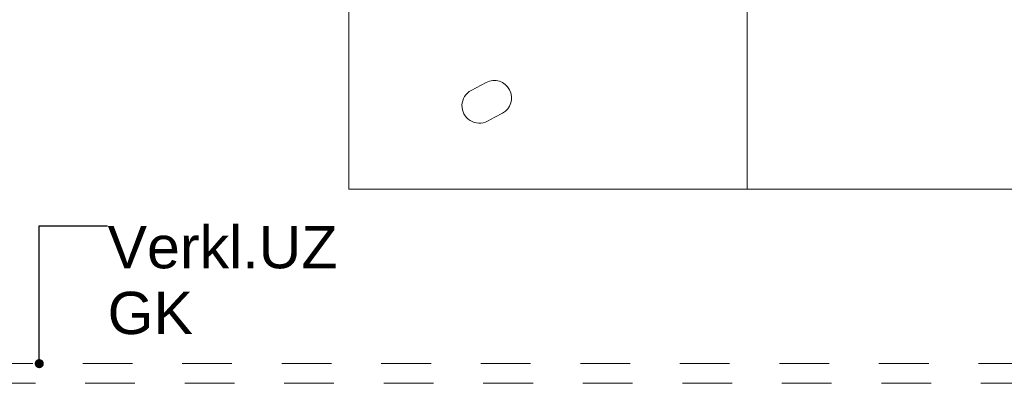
# Model space of a CAD drawing. Header units: metres. Extents: x -4 to 99, y -11 to 17.
# Tile 159 of 256: x 18.848 to 20.827, y 0.71 to 1.441. Entities that reach past the tile are written whole.
import ezdxf

# ---------------------------------------------------------------- set-up
doc = ezdxf.new("R2010")
doc.units = ezdxf.units.M
doc.header["$MEASUREMENT"] = 0
doc.linetypes.add('Untersicht', pattern=[0.1, 0.075, -0.025])
doc.linetypes.add('Wipeout_Contour', pattern=[1, 0, -1])
for name, color, linetype in [('152 - Bemaßung_ Beschriftung.Ausbau', 7, 'Continuous'), ('608 - Struktur.Träger', 7, 'Continuous'), ('701 - Einrichtung.Möbel', 7, 'Continuous'), ('Neubau_152 - Bemaßung_ Beschriftung.Ausbau', 7, 'Continuous'), ('Neubau_653 - Abdeckung.TB Verkofferung', 7, 'Continuous')]:
    doc.layers.add(name, color=color, linetype=linetype)
doc.styles.add('ERSTELLTER_STIL_2', font='txt')
doc.dimstyles.new('ERSTELLTER_STIL__2', dxfattribs={"dimtxt": 0.1, "dimasz": 0.0532, "dimexe": 0.18, "dimexo": 0.0625, "dimgap": 0, "dimtad": 1, "dimtih": 1, "dimtoh": 1, "dimzin": 0, "dimdsep": 46, "dimtxsty": 'ERSTELLTER_STIL_2', "dimblk": 'ARROWHEAD_2', "dimblk1": 'ARROWHEAD_2', "dimblk2": 'ARROWHEAD_2', "dimcen": 0.09, "dimse1": 1, "dimse2": 1, "dimclrd": 7, "dimclre": 7, "dimclrt": 7, "dimazin": 0, "dimtfac": 1, "dimtdec": 4, "dimtmove": 0, "dimatfit": 3, "dimfxl": 1, "dimtolj": 1, "dimtzin": 0, "dimarcsym": 0})
doc.dimstyles.new('ERSTELLTER_STIL__6', dxfattribs={"dimtxt": 0.18, "dimasz": 0.03648, "dimexe": 0.18, "dimexo": 0.0625, "dimgap": 0, "dimtad": 0, "dimtih": 1, "dimtoh": 1, "dimdec": 4, "dimzin": 0, "dimdsep": 46, "dimcen": 0.09, "dimadec": 0, "dimazin": 0, "dimtfac": 1, "dimtdec": 4, "dimtmove": 0, "dimatfit": 3, "dimldrblk": 'ARROWHEAD_11', "dimfxl": 1, "dimtolj": 1, "dimtzin": 0, "dimarcsym": 0})

# ---------------------------------------------------------------- blocks, each defined once
blk = doc.blocks.new('ARROWHEAD_11')
at = {"color": 0, "linetype": 'Continuous', "lineweight": 0}
blk.add_line((0, 0), (-1, 0), dxfattribs=at)
at = {"color": 0, "linetype": 'Continuous', "lineweight": 0, "const_width": 0.25, "flags": 128}
blk.add_lwpolyline([(-0.125, 0, 1), (0.125, 0, 1)], format="xyb", close=True, dxfattribs=at)
blk = doc.blocks.new('*D431')
at = {"layer": '152 - Bemaßung_ Beschriftung.Ausbau', "color": 7, "linetype": 'Continuous', "lineweight": 5}
for p, q in [((18.59, -4.6125), (18.59, -4.5075)), ((22.06, -4.6125), (22.06, -4.5075)), ((18.6102, -4.525), (18.5698, -4.595)), ((22.0802, -4.525), (22.0398, -4.595)), ((18.47, -4.56), (18.59, -4.56)), ((18.59, -4.56), (22.06, -4.56))]:
    blk.add_line(p, q, dxfattribs=at)
at = {"layer": '152 - Bemaßung_ Beschriftung.Ausbau', "color": 7, "lineweight": 5, "char_height": 0.1, "attachment_point": 7, "style": 'ERSTELLTER_STIL_2'}
for s, insert in [('\\A1;{\\pql;\\fArial|b0|i0|c0|p38;3,47}', (20.1161, -4.54)), ('\\A1;{\\pql;\\fArial|b0|i0|c0|p38;13}', (21.888, -4.54))]:
    blk.add_mtext(s, dxfattribs=dict(at, insert=insert))
blk = doc.blocks.new('ARROWHEAD_2')
at = {"color": 0, "linetype": 'Continuous', "lineweight": 0}
for p, q in [((-0.378, -0.655), (0.378, 0.655)), ((0, 0), (-1, 0))]:
    blk.add_line(p, q, dxfattribs=at)

msp = doc.modelspace()

# ---------------------------------------------------------------- linework, layer by layer
at = {"layer": '608 - Struktur.Träger', "color": 7, "linetype": 'Untersicht', "lineweight": 13}
msp.add_line((0.38, 0.71), (61.88, 0.71), dxfattribs=at)
at = {"layer": 'Neubau_653 - Abdeckung.TB Verkofferung', "color": 1, "linetype": 'Untersicht', "lineweight": 9}
msp.add_line((7.975, 0.7495), (29.23, 0.7495), dxfattribs=at)

# ---------------------------------------------------------------- texts
at = {"layer": 'Neubau_152 - Bemaßung_ Beschriftung.Ausbau', "color": 1, "linetype": 'Continuous', "lineweight": 13, "insert": (19.0251, 1.0261), "char_height": 0.085, "attachment_point": 1, "line_spacing_factor": 0.933036, "style": 'ERSTELLTER_STIL_2'}
msp.add_mtext('\\A1;{\\pql;\\fArial|b0|i0|c0|p38;Verkl.U\\fArial|b0|i0|c0|p38;Z\\P\\pql;\\fArial|b0|i0|c0|p38;GK}', dxfattribs=at)

# ---------------------------------------------------------------- leaders
at = {"layer": 'Neubau_152 - Bemaßung_ Beschriftung.Ausbau', "color": 1, "linetype": 'Continuous', "lineweight": 13, "annotation_type": 0, "has_hookline": 1, "hookline_direction": 0, "text_width": 0.458}
msp.add_leader([(18.8878, 0.7495), (18.8878, 1.0261), (19.0251, 1.0261)], dimstyle='ERSTELLTER_STIL__6', dxfattribs=at)

# ---------------------------------------------------------------- wipeouts: each hides what was drawn before it
at = {"color": 254, "linetype": 'Wipeout_Contour', "lineweight": 0, "ltscale": 83.262806}
msp.add_wipeout([(20.31, 1.1), (21.11, 1.1), (21.11, 2.7), (20.31, 2.7)], dxfattribs=at).dxf.layer = '701 - Einrichtung.Möbel'

# ---------------------------------------------------------------- next in the draw order: linework, layer by layer
at = {"layer": '701 - Einrichtung.Möbel', "color": 7, "linetype": 'Continuous', "lineweight": 5, "flags": 128}
msp.add_lwpolyline([(20.31, 1.1), (20.31, 2.7), (21.11, 2.7), (21.11, 1.1)], close=True, dxfattribs=at)

# ---------------------------------------------------------------- next in the draw order: wipeouts: each hides what was drawn before it
at = {"color": 254, "linetype": 'Wipeout_Contour', "lineweight": 0, "ltscale": 80.079249}
msp.add_wipeout([(20.31, 2.7), (19.51, 2.7), (19.51, 1.1), (20.31, 1.1)], dxfattribs=at).dxf.layer = '701 - Einrichtung.Möbel'

# ---------------------------------------------------------------- next in the draw order: linework, layer by layer
at = {"layer": '701 - Einrichtung.Möbel', "color": 7, "linetype": 'Continuous', "lineweight": 5, "flags": 128}
msp.add_lwpolyline([(20.31, 2.7), (20.31, 1.1), (19.51, 1.1), (19.51, 2.7)], close=True, dxfattribs=at)
msp.add_lwpolyline([(19.8035, 1.2447), (19.8185, 1.2527, 0.994302), (19.7857, 1.3145), (19.7557, 1.2985, 1), (19.7885, 1.2367)], format="xyb", close=True, dxfattribs=at)

# ---------------------------------------------------------------- next in the draw order: dimensions: what is measured, and where the dimension line sits
at = {"layer": '152 - Bemaßung_ Beschriftung.Ausbau', "color": 7, "linetype": 'Continuous', "lineweight": 5}
dim = msp.add_linear_dim(base=(22.06, -4.56), p1=(18.59, 2.95), p2=(22.06, 3.2525), dimstyle='ERSTELLTER_STIL__2', dxfattribs=at)
dim.commit()
dim.dimension.update_dxf_attribs({"geometry": '*D431', "text_midpoint": (20.246, -4.49), "dimtype": 160})

doc.saveas('drawing.dxf')
